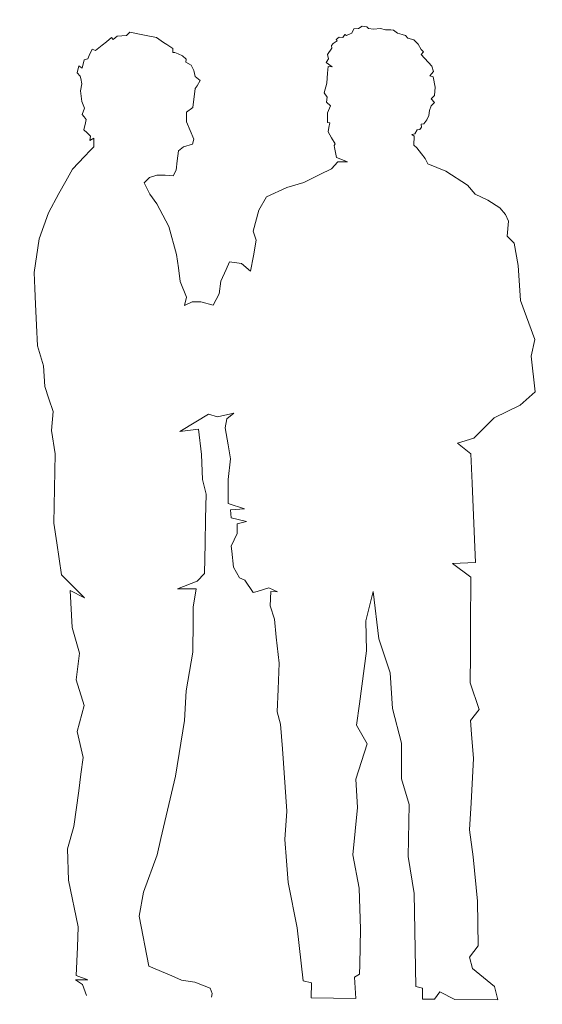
# Model space of a CAD drawing. Header units: millimetres. Extents: x -385852 to 238709, y -99680 to 201840.
# Tile 150 of 175: x 17896 to 18867, y -41383 to -39553. Entities that reach past the tile are written whole.
import ezdxf

# ---------------------------------------------------------------- set-up
doc = ezdxf.new("R2010")
doc.units = ezdxf.units.MM
doc.layers.get('0').update_dxf_attribs({"color": 4})
doc.layers.add('01-PLÁŇ', color=21, linetype='Continuous')

# ---------------------------------------------------------------- blocks, each defined once
blk = doc.blocks.new('A$C09EE4D6F')
at = {"color": 8, "linetype": 'Continuous', "lineweight": 5}
for p, q in [((326.4, 1462.8), (332.2, 1466.5)), ((332.2, 1466.5), (339, 1465.5)), ((303.6, 1449.2), (306.4, 1453.8)), ((306.4, 1453.8), (309, 1452.3)), ((309, 1452.3), (314.3, 1454.7)), ((314.3, 1454.7), (316.9, 1455.8)), ((316.9, 1455.8), (319.6, 1462.1)), ((319.6, 1462.1), (326.4, 1462.8)), ((339, 1465.5), (341.5, 1463.1)), ((341.5, 1463.1), (348.8, 1462.5)), ((348.8, 1462.5), (359.3, 1463.5)), ((359.3, 1463.5), (366.9, 1461.8)), ((366.9, 1461.8), (374.7, 1461.7)), ((374.7, 1461.7), (378.9, 1461.6)), ((378.9, 1461.6), (384.8, 1457.2)), ((384.8, 1457.2), (384.8, 1457.2)), ((384.8, 1457.2), (392, 1455.1)), ((392, 1455.1), (396.8, 1453.7)), ((396.8, 1453.7), (400.3, 1450)), ((-48.3, 1435.6), (-40.8, 1442)), ((-40.8, 1442), (-38.3, 1439)), ((-38.3, 1439), (-32.2, 1444.1)), ((-32.2, 1444.1), (-18.3, 1445.8)), ((-18.3, 1445.8), (-13.7, 1450.4)), ((-13.7, 1450.4), (3.5, 1447.3)), ((3.5, 1447.3), (13.5, 1445.5)), ((13.5, 1445.5), (26.1, 1443.3)), ((26.1, 1443.3), (36.8, 1436.5)), ((287.1, 1436.8), (289.4, 1439.9)), ((287.7, 1432.9), (287.1, 1436.8)), ((289.4, 1439.9), (295.2, 1444.1)), ((293.8, 1446.1), (298.2, 1449.3)), ((295.2, 1444.1), (293.8, 1446.1)), ((298.2, 1449.3), (303.6, 1449.2)), ((400.3, 1450), (409.2, 1447.8)), ((409.2, 1447.8), (416, 1441.6)), ((416, 1441.6), (420.3, 1433.5)), ((-73.3, 1414.6), (-69.3, 1424.2)), ((-69.3, 1424.2), (-64.4, 1422.1)), ((-64.4, 1422.1), (-54.2, 1430.7)), ((-54.2, 1430.7), (-48.3, 1435.6)), ((36.8, 1436.5), (41.6, 1433.5)), ((41.6, 1433.5), (46.4, 1430.4)), ((46.4, 1430.4), (51.1, 1427.5)), ((51.1, 1427.5), (51.2, 1421.8)), ((281.2, 1423.3), (283.4, 1426.5)), ((283.1, 1416.8), (281.2, 1423.3)), ((283.4, 1426.5), (285.5, 1429.7)), ((285.5, 1429.7), (287.7, 1432.9)), ((420.3, 1433.5), (424.2, 1430.1)), ((424.2, 1430.1), (420.8, 1426.2)), ((420.8, 1426.2), (436.8, 1409.2)), ((-83.4, 1395.7), (-80.8, 1407.9)), ((-80.8, 1407.9), (-75.5, 1409.5)), ((-75.5, 1409.5), (-73.3, 1414.6)), ((51.2, 1421.8), (54.2, 1421.9)), ((54.2, 1421.9), (59.1, 1419.8)), ((59.1, 1419.8), (65.7, 1416.9)), ((65.7, 1416.9), (70.8, 1411.9)), ((70.8, 1411.9), (70.4, 1407.4)), ((70.4, 1407.4), (78.5, 1403.3)), ((279.4, 1411.1), (283.1, 1416.8)), ((288.7, 1405.1), (279.4, 1411.1)), ((436.8, 1409.2), (439.6, 1401.1)), ((-90.7, 1388.3), (-88.3, 1399.2)), ((-88.3, 1399.2), (-83.4, 1395.7)), ((78.5, 1403.3), (82.8, 1395.3)), ((82.8, 1395.3), (85, 1386.5)), ((281.1, 1380.4), (281.9, 1395.4)), ((281.9, 1395.4), (282.4, 1405.4)), ((282.4, 1405.4), (288.7, 1405.1)), ((439.6, 1401.1), (434.1, 1394.5)), ((434.1, 1394.5), (439.3, 1393)), ((439.3, 1393), (442.6, 1377.8)), ((-86, 1383.5), (-90.7, 1388.3)), ((-85.3, 1380.1), (-86, 1383.5)), ((-83.5, 1372.2), (-85.3, 1380.1)), ((85, 1386.5), (92.3, 1381)), ((92.3, 1381), (88.3, 1372.8)), ((277.2, 1365.9), (281.1, 1380.4)), ((-85.1, 1361.6), (-83.5, 1372.2)), ((85.3, 1368.6), (82.4, 1340.6)), ((88.3, 1372.8), (85.3, 1368.6)), ((282.1, 1359.8), (277.2, 1365.9)), ((441.9, 1365.6), (436.8, 1360.4)), ((442.6, 1377.8), (441.9, 1365.6)), ((-82.9, 1345.8), (-85.1, 1361.6)), ((281.1, 1352.1), (282.1, 1359.8)), ((287.1, 1346.9), (281.1, 1352.1)), ((436.9, 1349.9), (434.5, 1343)), ((436.8, 1360.4), (442.1, 1355.2)), ((442.1, 1355.2), (436.9, 1349.9)), ((-78.7, 1336.4), (-82.9, 1345.8)), ((-82.3, 1326.8), (-78.7, 1336.4)), ((82.4, 1340.6), (73.2, 1333.4)), ((283.1, 1336.5), (287.1, 1346.9)), ((283.3, 1322.2), (283.1, 1336.5)), ((433.9, 1335.6), (431.1, 1328.8)), ((434.5, 1343), (433.9, 1335.6)), ((-79.1, 1323), (-82.3, 1326.8)), ((-75.9, 1319.3), (-79.1, 1323)), ((73.2, 1333.4), (73.5, 1318.8)), ((286.7, 1321.6), (283.3, 1322.2)), ((285.6, 1314.8), (286.7, 1321.6)), ((426.8, 1322.8), (422.7, 1322.2)), ((422.7, 1322.2), (423.3, 1318.1)), ((431.1, 1328.8), (426.8, 1322.8)), ((-79, 1304.1), (-76.9, 1314.4)), ((-76.9, 1314.4), (-75.9, 1319.3)), ((73.5, 1318.8), (84.8, 1293.4)), ((284.5, 1308), (285.6, 1314.8)), ((289.8, 1299.2), (284.5, 1308)), ((413.5, 1307.6), (409, 1306.7)), ((409, 1306.7), (412.9, 1304.2)), ((417, 1313.6), (413.5, 1307.6)), ((421.1, 1314.6), (417, 1313.6)), ((423.3, 1318.1), (421.1, 1314.6)), ((-74.3, 1299.3), (-79, 1304.1)), ((-69.2, 1294.8), (-74.3, 1299.3)), ((-74.3, 1299.3), (-74.3, 1299.3)), ((-69.8, 1288.1), (-69.2, 1294.8)), ((-64.1, 1291.8), (-69.8, 1288.1)), ((-64, 1278.9), (-64.1, 1291.8)), ((84.8, 1293.4), (82.9, 1285.6)), ((295.2, 1290.4), (289.8, 1299.2)), ((294, 1287.8), (295.2, 1290.4)), ((412.9, 1304.2), (412.6, 1290.9)), ((412.6, 1290.9), (417.2, 1287.1)), ((-69.1, 1273.4), (-64, 1278.9)), ((62.4, 1275.5), (60.9, 1260.5)), ((69.5, 1281.3), (62.4, 1275.5)), ((82.9, 1285.6), (69.5, 1281.3)), ((294.5, 1285.1), (294, 1287.8)), ((296, 1277.6), (294.5, 1285.1)), ((297.5, 1270.2), (296, 1277.6)), ((417.2, 1287.1), (424.1, 1278.1)), ((424.1, 1278.1), (429.5, 1271.2)), ((-94.9, 1245.1), (-77.2, 1264.4)), ((-77.2, 1264.4), (-69.1, 1273.4)), ((290.5, 1253), (299.8, 1263.9)), ((314, 1264.1), (297.5, 1270.2)), ((299.8, 1263.9), (314, 1264.1)), ((429.5, 1271.2), (433.6, 1263.6)), ((433.6, 1263.6), (460.9, 1253)), ((59.3, 1246.5), (55.1, 1238.2)), ((60.9, 1260.5), (59.3, 1246.5)), ((273.6, 1244.2), (290.5, 1253)), ((460.9, 1253), (493.6, 1232.9)), ((-104.6, 1226.7), (-94.9, 1245.1)), ((19.9, 1235.1), (12, 1226.9)), ((30.6, 1238.4), (19.9, 1235.1)), ((43, 1238.7), (30.6, 1238.4)), ((55.1, 1238.2), (43, 1238.7)), ((224.5, 1224.2), (250, 1231.8)), ((250, 1231.8), (273.6, 1244.2)), ((493.6, 1232.9), (505.3, 1220)), ((-114.3, 1208.4), (-104.6, 1226.7)), ((12, 1226.9), (20.8, 1210.3)), ((194.5, 1209.5), (224.5, 1224.2)), ((505.3, 1220), (524.2, 1211)), ((-129.5, 1179.4), (-114.3, 1208.4)), ((20.8, 1210.3), (31.7, 1195.7)), ((183.8, 1189.5), (194.5, 1209.5)), ((524.2, 1211), (542.1, 1200.1)), ((31.7, 1195.7), (50.2, 1162.7)), ((176, 1157.9), (183.8, 1189.5)), ((542.1, 1200.1), (550.9, 1190.2)), ((550.9, 1190.2), (555.6, 1180.5)), ((-142.3, 1140.4), (-129.5, 1179.4)), ((555.6, 1180.5), (554.1, 1158)), ((50.2, 1162.7), (62.6, 1121.1)), ((180.7, 1144.6), (176, 1157.9)), ((176.9, 1121.5), (180.7, 1144.6)), ((554.1, 1158), (564.5, 1147.8)), ((564.5, 1147.8), (571.2, 1114.8)), ((-148.9, 1090.2), (-142.3, 1140.4)), ((62.6, 1121.1), (65.6, 1101.2)), ((173.2, 1098.4), (176.9, 1121.5)), ((571.2, 1114.8), (575.9, 1062.9)), ((65.6, 1101.2), (68.6, 1081.2)), ((129.2, 1082.8), (136.7, 1100.4)), ((136.7, 1100.4), (141.6, 1111.9)), ((141.6, 1111.9), (159.4, 1109.8)), ((159.4, 1109.8), (173.2, 1098.4)), ((-147.3, 1066.4), (-148.9, 1090.2)), ((68.6, 1081.2), (78.5, 1057.8)), ((126.9, 1063.8), (129.2, 1082.8)), ((-145.7, 1042.7), (-147.3, 1066.4)), ((78.5, 1057.8), (75.8, 1045.3)), ((118.7, 1046.6), (126.9, 1063.8)), ((575.9, 1062.9), (598.1, 1005.1)), ((-143.7, 1011.8), (-145.7, 1042.7)), ((75.8, 1045.3), (87.3, 1050.9)), ((87.3, 1050.9), (100.2, 1051.3)), ((100.2, 1051.3), (118.7, 1046.6)), ((118.7, 1046.6), (118.7, 1046.6)), ((-141.6, 981), (-143.7, 1011.8)), ((598.1, 1005.1), (593.5, 980.3)), ((-132.4, 951.5), (-141.6, 981)), ((593.5, 980.3), (600.2, 927.4)), ((-129.7, 920.7), (-132.4, 951.5)), ((600.2, 927.4), (578.5, 907)), ((-123.1, 902.2), (-129.7, 920.7)), ((-116.6, 883.7), (-123.1, 902.2)), ((578.5, 907), (540.2, 887.6)), ((-118.2, 855.5), (-116.6, 883.7)), ((115, 884.2), (96.4, 872.5)), ((128.3, 880.4), (115, 884.2)), ((152.5, 886.8), (128.3, 880.4)), ((142.4, 877.7), (152.5, 886.8)), ((540.2, 887.6), (510.3, 856.7)), ((96.4, 872.5), (72.9, 857.7)), ((140.1, 864.3), (142.4, 877.7)), ((-112.1, 820.6), (-118.2, 855.5)), ((72.9, 857.7), (100.4, 861.5)), ((100.4, 861.5), (105.5, 824.3)), ((145, 839.1), (140.1, 864.3)), ((510.3, 856.7), (486.3, 848.8)), ((149.1, 818.5), (145, 839.1)), ((486.3, 848.8), (506.3, 833.3)), ((105.5, 824.3), (107.6, 786.8)), ((506.3, 833.3), (509.1, 789.5)), ((-112.2, 795), (-112.1, 820.6)), ((146.2, 787.9), (149.1, 818.5)), ((-112.3, 717.6), (-112.2, 795)), ((107.6, 786.8), (113.5, 765.4)), ((146.8, 751.8), (146.2, 787.9)), ((509.1, 789.5), (514.4, 705.5)), ((113.5, 765.4), (113.5, 728.5)), ((171.3, 744.6), (146.8, 751.8)), ((150.5, 742.6), (171.3, 744.6)), ((151.7, 730.7), (150.5, 742.6)), ((113.5, 728.5), (113.5, 691.6)), ((174.4, 725.9), (151.7, 730.7)), ((160.6, 721.7), (174.4, 725.9)), ((160.9, 707.3), (160.6, 721.7)), ((-107.3, 688.5), (-112.3, 717.6)), ((152.5, 688.4), (160.9, 707.3)), ((514.4, 705.5), (516.5, 671.4)), ((113.5, 691.6), (113.5, 647)), ((-99.1, 640.9), (-107.3, 688.5)), ((153.4, 681.2), (152.5, 688.4)), ((156.4, 657.2), (153.4, 681.2)), ((516.5, 671.4), (482.4, 669.3)), ((482.4, 669.3), (510.3, 649.6)), ((113.5, 647), (103.1, 635.3)), ((165.7, 641.7), (156.4, 657.2)), ((510.3, 649.6), (511.2, 576.9)), ((-64.4, 607.4), (-99.1, 640.9)), ((103.1, 635.3), (74, 623.6)), ((173.9, 638.2), (165.7, 641.7)), ((186.7, 620.2), (173.9, 638.2)), ((-81.7, 562.9), (-85.7, 617.9)), ((-85.7, 617.9), (-64.4, 607.4)), ((74, 623.6), (101.5, 624.1)), ((101.5, 624.1), (97.8, 596.8)), ((192.3, 622), (186.7, 620.2)), ((209.9, 627.5), (192.3, 622)), ((222.9, 622), (209.9, 627.5)), ((212.5, 601), (212.9, 622.2)), ((212.9, 622.2), (222.9, 622)), ((365.4, 625.3), (355.2, 581.5)), ((374.8, 554.9), (365.4, 625.3)), ((97.8, 596.8), (98, 575.6)), ((219.1, 580.9), (212.5, 601)), ((98, 575.6), (98.4, 529.6)), ((222.4, 554.4), (219.1, 580.9)), ((355.2, 581.5), (357.1, 536.5)), ((511.2, 576.9), (511.7, 534.6)), ((-70.1, 524.6), (-81.7, 562.9)), ((227.2, 515.8), (222.4, 554.4)), ((392.8, 504.7), (374.8, 554.9)), ((98.4, 529.6), (89.9, 472)), ((357.1, 536.5), (348.1, 457.6)), ((511.7, 534.6), (512.1, 492.3)), ((-74.4, 484.9), (-70.1, 524.6)), ((226.5, 476.8), (227.2, 515.8)), ((397.3, 451.6), (392.8, 504.7)), ((-61.5, 447.1), (-74.4, 484.9)), ((512.1, 492.3), (526.3, 452.5)), ((89.9, 472), (88.1, 427.8)), ((225.8, 443.1), (226.5, 476.8)), ((348.1, 457.6), (344.5, 426)), ((-71.1, 408.2), (-61.5, 447.1)), ((231.4, 425.1), (225.8, 443.1)), ((412.1, 400.4), (397.3, 451.6)), ((526.3, 452.5), (513.8, 436.2)), ((88.1, 427.8), (76.6, 344.6)), ((344.5, 426), (360.6, 398.5)), ((513.8, 436.2), (515.9, 415.7)), ((234.7, 388.4), (231.4, 425.1)), ((515.9, 415.7), (519.6, 379.5)), ((-61.5, 369.5), (-71.1, 408.2)), ((360.6, 398.5), (345, 345.2)), ((413.1, 347.2), (412.1, 400.4)), ((243.1, 295.7), (234.7, 388.4)), ((-64.3, 344.6), (-61.5, 369.5)), ((519.6, 379.5), (517.2, 313.5)), ((-67.2, 319.7), (-64.3, 344.6)), ((76.6, 344.6), (56.6, 251.1)), ((345, 345.2), (348.1, 303.3)), ((425.3, 309.1), (413.1, 347.2)), ((-73.4, 266.7), (-67.2, 319.7)), ((425.2, 231.9), (425.3, 309.1)), ((517.2, 313.5), (515.7, 273.2)), ((241.2, 253.5), (243.1, 295.7)), ((348.1, 303.3), (343, 232.8)), ((-82.3, 233.2), (-73.4, 266.7)), ((515.7, 273.2), (522, 233.4)), ((56.6, 251.1), (51.4, 226.9)), ((244.2, 221.5), (241.2, 253.5)), ((-79.5, 186.6), (-82.3, 233.2)), ((51.4, 226.9), (32.2, 170.7)), ((247.2, 189.5), (244.2, 221.5)), ((343, 232.8), (353.2, 183.2)), ((435.3, 177), (425.2, 231.9)), ((522, 233.4), (529.5, 167.5)), ((-63.8, 117.3), (-79.5, 186.6)), ((262.3, 122.1), (247.2, 189.5)), ((353.2, 183.2), (356.4, 122.1)), ((440.4, 38.6), (435.3, 177)), ((32.2, 170.7), (26.8, 134.8)), ((529.5, 167.5), (532.1, 100.7)), ((26.8, 134.8), (42.2, 61)), ((-64.4, 86.9), (-63.8, 117.3)), ((272.4, 43.4), (262.3, 122.1)), ((356.4, 122.1), (356.4, 69.6)), ((532.1, 100.7), (519.3, 83.9)), ((-65.3, 44.6), (-64.4, 86.9)), ((519.3, 83.9), (524.4, 67.2)), ((42.2, 61), (76.8, 47)), ((356.4, 69.6), (356.4, 55.3)), ((524.4, 67.2), (557.5, 41)), ((-48, 38.5), (-65.3, 44.6)), ((76.8, 47), (91.3, 41.2)), ((356.4, 55.3), (348.8, 50.5)), ((348.8, 50.5), (351.3, 19.1)), ((-55.5, 31.7), (-66.4, 38.5)), ((-66.4, 38.5), (-48, 38.5)), ((-49.4, 15.2), (-55.5, 31.7)), ((91.3, 41.2), (111.4, 38.6)), ((111.4, 38.6), (134.2, 30.1)), ((134.2, 30.1), (137.3, 21.9)), ((285.2, 41), (272.4, 43.4)), ((285.2, 18.4), (285.2, 41)), ((450.6, 36.2), (440.4, 38.6)), ((450.6, 20.1), (450.6, 36.2)), ((476.1, 31.4), (468.4, 20.2)), ((499, 20.5), (476.1, 31.4)), ((557.5, 41), (562.7, 21.1)), ((137.3, 21.9), (136.8, 16.5)), ((351.3, 19.1), (285.2, 18.4)), ((468.4, 20.2), (450.6, 20.1)), ((562.7, 21.1), (499, 20.5))]:
    blk.add_line(p, q, dxfattribs=at)

msp = doc.modelspace()

# ---------------------------------------------------------------- block references
at = {"layer": '01-PLÁŇ', "xscale": 1.248429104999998, "yscale": 1.248429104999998, "zscale": 1.248429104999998, "rotation": 358.8551984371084}
msp.add_blockref('A$C09EE4D6F', (18081.18906, -41387.39974), dxfattribs=at)

doc.saveas('drawing.dxf')
